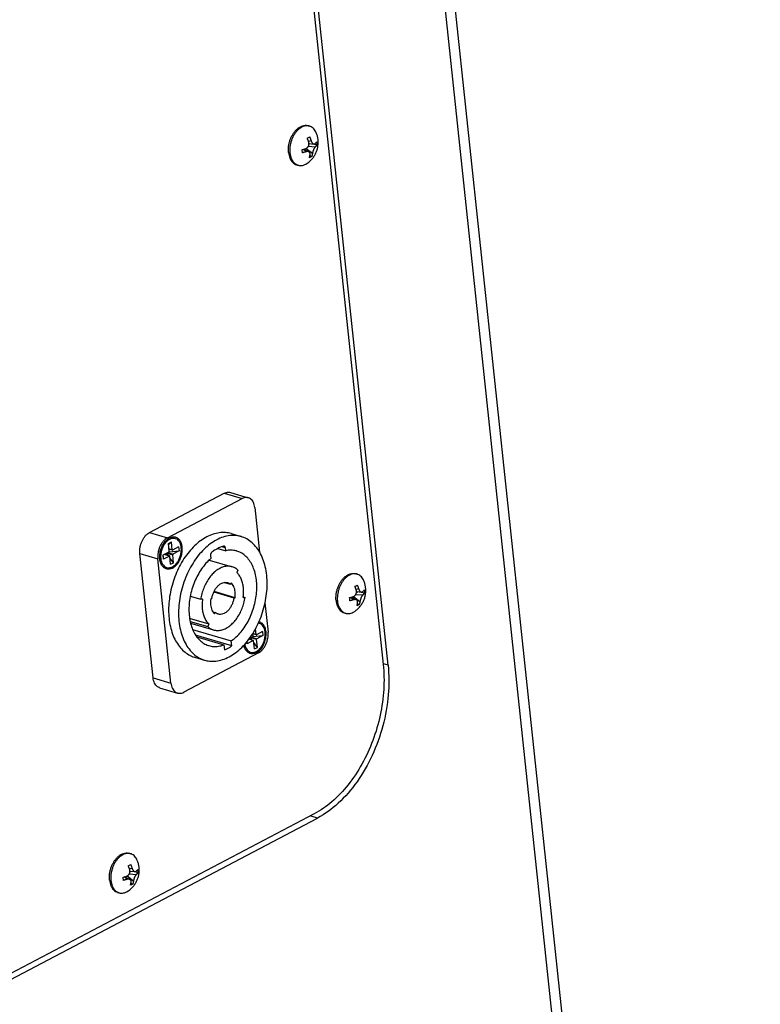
# Model space of a CAD drawing. Header units: inches. Extents: x -1 to 205, y 81 to 217.
# Tile 38 of 108: x 77.47 to 81.73, y 110.19 to 115.85. Entities that reach past the tile are written whole.
import ezdxf

# ---------------------------------------------------------------- set-up
doc = ezdxf.new("R2010")
doc.units = ezdxf.units.IN
doc.header["$LTSCALE"] = 1.1
doc.header["$MEASUREMENT"] = 0
doc.layers.get('0').update_dxf_attribs({"linetype": 'CONTINUOUS'})
doc.layers.add('02___PRT_ALL_AXES', color=7, linetype='CONTINUOUS')
doc.layers.add('7_ALL_FEATURES', color=7, linetype='CONTINUOUS')

msp = doc.modelspace()

# ---------------------------------------------------------------- linework, layer by layer
at = {"color": 7, "linetype": 'Continuous'}
for p, q in [((78.6353, 120.8728), (79.5609, 112.147)), ((78.218, 112.9052), (78.647, 113.131)), ((78.647, 113.131), (78.7499, 113.1004)), ((78.683, 113.1357), (78.7859, 113.1052)), ((78.3209, 112.8747), (78.7499, 113.1004)), ((78.8233, 113.0485), (78.8506, 112.7918)), ((78.218, 112.9052), (78.3209, 112.8747)), ((78.3266, 112.8429), (78.3437, 112.8519)), ((78.3315, 112.7966), (78.3266, 112.8429)), ((78.3275, 112.8341), (78.3437, 112.8519)), ((78.3486, 112.8056), (78.3437, 112.8519)), ((78.3853, 112.8225), (78.3506, 112.8042)), ((78.3853, 112.8225), (78.3878, 112.7996)), ((78.654, 112.8181), (78.6343, 112.824)), ((78.1628, 112.7856), (78.2657, 112.755)), ((78.2387, 112.0703), (78.1628, 112.7856)), ((78.33, 112.7934), (78.2953, 112.7751)), ((78.2953, 112.7751), (78.2977, 112.7522)), ((78.2977, 112.7522), (78.2959, 112.7754)), ((78.3324, 112.7705), (78.2977, 112.7522)), ((78.3324, 112.7705), (78.3031, 112.7792)), ((78.3334, 112.7706), (78.3036, 112.7795)), ((78.3077, 112.7783), (78.3184, 112.7839)), ((78.3167, 112.7864), (78.3184, 112.7839)), ((78.3266, 112.7726), (78.3184, 112.7839)), ((78.3193, 112.7877), (78.3516, 112.7781)), ((78.3237, 112.79), (78.353, 112.7813)), ((78.3486, 112.8056), (78.3299, 112.8112)), ((78.3496, 112.8041), (78.3301, 112.8099)), ((78.3306, 112.7938), (78.3878, 112.7996)), ((78.3393, 112.7228), (78.3344, 112.7691)), ((78.3565, 112.7318), (78.3516, 112.7781)), ((78.3878, 112.7996), (78.353, 112.7813)), ((78.5682, 112.7729), (78.5701, 112.7556)), ((78.6114, 112.814), (78.6559, 112.8008)), ((78.6559, 112.8008), (78.654, 112.8181)), ((78.3416, 112.0398), (78.2657, 112.755)), ((78.2823, 112.7592), (78.2825, 112.7563)), ((78.3565, 112.7318), (78.3353, 112.7607)), ((78.3393, 112.7228), (78.3565, 112.7318)), ((78.5618, 112.7474), (78.6934, 112.7083)), ((78.7265, 112.6894), (78.7192, 112.6758)), ((78.6479, 112.6187), (78.683, 112.6083)), ((78.6874, 112.6164), (78.683, 112.6083)), ((78.4525, 112.54), (78.5125, 112.5222)), ((78.5878, 112.5639), (78.7032, 112.5296)), ((78.7095, 112.5299), (78.5888, 112.5657)), ((78.5231, 112.5226), (78.5125, 112.5222)), ((78.576, 112.5247), (78.5697, 112.5244)), ((78.7032, 112.5296), (78.7095, 112.5299)), ((78.7562, 112.5317), (78.7566, 112.5351)), ((78.7562, 112.5317), (78.7668, 112.5321)), ((78.7565, 112.5351), (78.7668, 112.5321)), ((78.8814, 112.5007), (78.8992, 112.3332)), ((78.5819, 112.4503), (78.5962, 112.446)), ((78.5918, 112.4379), (78.5962, 112.446)), ((78.56, 112.3784), (78.4484, 112.4116)), ((78.452, 112.3948), (78.5527, 112.3649)), ((78.4541, 112.3851), (78.5858, 112.346)), ((78.5527, 112.3649), (78.56, 112.3784)), ((78.466, 112.3485), (78.6882, 112.2825)), ((78.6912, 112.2538), (78.4832, 112.3156)), ((78.8133, 112.3101), (78.8117, 112.3253)), ((78.8305, 112.3191), (78.8118, 112.3247)), ((78.8315, 112.3176), (78.8119, 112.3234)), ((78.8124, 112.3073), (78.8696, 112.3131)), ((78.8305, 112.3191), (78.8269, 112.3526)), ((78.8672, 112.336), (78.8324, 112.3178)), ((78.8696, 112.3131), (78.8349, 112.2949)), ((78.8672, 112.336), (78.8696, 112.3131)), ((78.4897, 112.3062), (78.6453, 112.26)), ((78.6453, 112.26), (78.6484, 112.2312)), ((78.6912, 112.2538), (78.6882, 112.2825)), ((78.7782, 112.2786), (78.7795, 112.2657)), ((78.7795, 112.2657), (78.7785, 112.279)), ((78.8143, 112.284), (78.7795, 112.2657)), ((78.8143, 112.284), (78.7881, 112.2918)), ((78.8152, 112.2842), (78.7884, 112.2921)), ((78.7895, 112.2918), (78.8002, 112.2974)), ((78.8119, 112.3069), (78.7911, 112.296)), ((78.7985, 112.2999), (78.8002, 112.2974)), ((78.8084, 112.2862), (78.8002, 112.2974)), ((78.8011, 112.3013), (78.8334, 112.2917)), ((78.8055, 112.3036), (78.8349, 112.2949)), ((78.8212, 112.2363), (78.8162, 112.2826)), ((78.8383, 112.2453), (78.8171, 112.2743)), ((78.8383, 112.2453), (78.8334, 112.2917)), ((78.844, 112.2136), (78.415, 111.9878)), ((78.8212, 112.2363), (78.8383, 112.2453)), ((78.2387, 112.0703), (78.3416, 112.0398)), ((78.2761, 112.0136), (78.379, 111.9831)), ((79.165, 111.2892), (74.8327, 109.0091))]:
    msp.add_line(p, q, dxfattribs=at)
for points, start_tangent, end_tangent in [([(78.647, 113.131), (78.6597, 113.1359), (78.6723, 113.1374), (78.683, 113.1357)], (0.884928, 0.465728), (0.958764, -0.284203)), ([(78.7859, 113.1052), (78.7752, 113.1069), (78.7626, 113.1054), (78.7499, 113.1004)], (-0.958764, 0.284203), (-0.884928, -0.465728)), ([(78.8233, 113.0485), (78.8203, 113.0645), (78.8149, 113.0787), (78.8075, 113.0904), (78.798, 113.0992), (78.7871, 113.1048), (78.7859, 113.1052)], (-0.10548, 0.994421), (-0.958764, 0.284203)), ([(78.1628, 112.7856), (78.1623, 112.8029), (78.1642, 112.821), (78.1686, 112.8389), (78.1752, 112.8562), (78.1839, 112.872), (78.1941, 112.8857), (78.2057, 112.897), (78.218, 112.9052)], (-0.10548, 0.994421), (0.884928, 0.465728)), ([(78.3209, 112.8747), (78.3086, 112.8665), (78.297, 112.8552), (78.2868, 112.8415), (78.2781, 112.8256), (78.2715, 112.8083), (78.2671, 112.7904), (78.2652, 112.7723), (78.2657, 112.755)], (-0.884928, -0.465728), (0.10548, -0.994421)), ([(78.3011, 112.8345), (78.2918, 112.8163), (78.2854, 112.7964), (78.2823, 112.776), (78.282, 112.7691)], (-0.52902, -0.84861), (-0.0129, -0.999917)), ([(78.3072, 112.8433), (78.3011, 112.8345)], (-0.609077, -0.793111), (-0.52902, -0.84861)), ([(78.4005, 112.8184), (78.3968, 112.8363), (78.3899, 112.8514), (78.3801, 112.8628), (78.3682, 112.8697), (78.3546, 112.8719), (78.3403, 112.8692), (78.3261, 112.8617), (78.3128, 112.8499), (78.3072, 112.8433)], (-0.10548, 0.994421), (-0.609077, -0.793111)), ([(78.6435, 112.8275), (78.6206, 112.8188), (78.6113, 112.8143)], (-0.956214, -0.292668), (-0.889721, -0.456505)), ([(78.6478, 112.8275), (78.6465, 112.8278), (78.6435, 112.8275)], (-0.95845, 0.285261), (-0.956214, -0.292668)), ([(78.654, 112.8181), (78.6532, 112.8219), (78.6516, 112.8249), (78.6493, 112.8269), (78.6478, 112.8275)], (-0.10548, 0.994421), (-0.95845, 0.285261)), ([(78.282, 112.7691), (78.2823, 112.7592)], (-0.0129, -0.999917), (0.077024, -0.997029)), ([(78.2825, 112.7563), (78.2863, 112.7384), (78.2932, 112.7233), (78.3029, 112.7119), (78.3149, 112.705), (78.3284, 112.7028), (78.3427, 112.7055), (78.3569, 112.713), (78.3702, 112.7248), (78.3819, 112.7402), (78.3912, 112.7584), (78.3976, 112.7783), (78.4008, 112.7987), (78.4005, 112.8184)], (0.10548, -0.994421), (-0.10548, 0.994421)), ([(78.33, 112.7934), (78.3305, 112.7938), (78.331, 112.7943), (78.3313, 112.795), (78.3315, 112.7958), (78.3315, 112.7966)], (0.884928, 0.465728), (-0.10548, 0.994421)), ([(78.3334, 112.7706), (78.333, 112.7707), (78.3324, 112.7705)], (-0.959399, 0.282052), (-0.884928, -0.465728)), ([(78.3344, 112.7691), (78.3342, 112.7698), (78.3339, 112.7703), (78.3335, 112.7706), (78.3334, 112.7706)], (-0.10548, 0.994421), (-0.959399, 0.282052)), ([(78.3486, 112.8056), (78.3488, 112.8049), (78.3491, 112.8044), (78.3495, 112.8041), (78.3496, 112.8041)], (0.10548, -0.994421), (0.959399, -0.282052)), ([(78.3496, 112.8041), (78.3501, 112.804), (78.3506, 112.8042)], (0.959399, -0.282052), (0.884928, 0.465728)), ([(78.353, 112.7813), (78.3525, 112.7809), (78.3521, 112.7804), (78.3517, 112.7797), (78.3516, 112.7789), (78.3516, 112.7781)], (-0.884928, -0.465728), (0.10548, -0.994421)), ([(78.5758, 112.7918), (78.573, 112.7891), (78.5707, 112.7856), (78.5691, 112.7815), (78.5682, 112.7772), (78.5682, 112.7729)], (-0.797426, -0.603416), (0.10548, -0.994421)), ([(78.6113, 112.8143), (78.598, 112.8069), (78.5758, 112.7918)], (-0.889721, -0.456505), (-0.797426, -0.603416)), ([(78.7203, 112.7989), (78.7147, 112.8004), (78.6858, 112.8039), (78.6559, 112.8008)], (-0.958538, 0.284964), (-0.977595, -0.210492)), ([(78.6882, 112.2825), (78.7169, 112.3056), (78.7438, 112.3341), (78.7681, 112.3672), (78.7893, 112.4042), (78.8069, 112.4442), (78.8204, 112.4862), (78.8295, 112.5292), (78.8341, 112.5722), (78.8339, 112.614), (78.829, 112.6538), (78.8195, 112.6905), (78.8056, 112.7232), (78.7877, 112.7512), (78.7663, 112.7737), (78.7417, 112.7902), (78.7203, 112.7989)], (0.82451, 0.565847), (-0.958538, 0.284964)), ([(78.5701, 112.7556), (78.5426, 112.7286), (78.5176, 112.6967), (78.4954, 112.6606), (78.4768, 112.6214), (78.4621, 112.5798), (78.4518, 112.537), (78.4459, 112.4939), (78.4448, 112.4516), (78.4484, 112.4112), (78.4567, 112.3736), (78.4694, 112.3397), (78.4862, 112.3103), (78.5067, 112.2862), (78.5305, 112.268), (78.5569, 112.256), (78.5589, 112.2554)], (-0.75894, -0.651161), (0.958663, -0.284544)), ([(78.6934, 112.7083), (78.6882, 112.7097), (78.6665, 112.7116), (78.644, 112.7079), (78.6214, 112.6988), (78.5993, 112.6844), (78.5785, 112.6653), (78.5595, 112.6419), (78.5429, 112.6151), (78.5293, 112.5856), (78.5191, 112.5543), (78.5125, 112.5222)], (-0.958532, 0.284986), (-0.144315, -0.989532)), ([(78.7265, 112.6894), (78.7084, 112.7022), (78.6934, 112.7083)], (-0.739615, 0.673031), (-0.958532, 0.284986)), ([(78.7566, 112.5351), (78.7587, 112.561), (78.7576, 112.5892), (78.7529, 112.6156), (78.7447, 112.6393), (78.7334, 112.6596), (78.7192, 112.6758)], (0.130754, 0.991415), (-0.739615, 0.673031)), ([(78.576, 112.5247), (78.5802, 112.5439), (78.587, 112.5624), (78.5961, 112.5794), (78.6071, 112.594), (78.6195, 112.6058), (78.6328, 112.6141), (78.6463, 112.6186), (78.6479, 112.6189)], (0.144315, 0.989532), (0.988595, 0.150598)), ([(78.6479, 112.6189), (78.6596, 112.6191), (78.6665, 112.6177)], (0.988595, 0.150598), (0.958658, -0.284562)), ([(78.6665, 112.6177), (78.6721, 112.6156), (78.683, 112.6083)], (0.958658, -0.284562), (0.739615, -0.673031)), ([(78.7095, 112.5299), (78.711, 112.5474), (78.7104, 112.5644), (78.7076, 112.5802), (78.7027, 112.5944), (78.6959, 112.6066), (78.6874, 112.6164)], (0.144315, 0.989532), (-0.739615, 0.673031)), ([(78.5231, 112.5226), (78.5205, 112.4933), (78.5216, 112.4651), (78.5263, 112.4387), (78.5345, 112.415), (78.5458, 112.3947), (78.56, 112.3784)], (-0.144315, -0.989532), (0.739615, -0.673031)), ([(78.5697, 112.5244), (78.5682, 112.5069), (78.5688, 112.4899), (78.5716, 112.4741), (78.5765, 112.4598), (78.5817, 112.4502)], (-0.144315, -0.989532), (0.535051, -0.84482)), ([(78.5858, 112.346), (78.591, 112.3446), (78.6127, 112.3427), (78.6352, 112.3463), (78.6578, 112.3555), (78.6799, 112.3699), (78.7007, 112.389), (78.7197, 112.4123), (78.7363, 112.4392), (78.7499, 112.4687), (78.7602, 112.5), (78.7668, 112.5321)], (0.958532, -0.284986), (0.144315, 0.989532)), ([(78.7032, 112.5296), (78.699, 112.5104), (78.6922, 112.4919), (78.6831, 112.4749), (78.6721, 112.4602), (78.6597, 112.4485), (78.6464, 112.4402), (78.6329, 112.4357), (78.6196, 112.4352), (78.6127, 112.4366)], (-0.144315, -0.989532), (-0.958658, 0.284562)), ([(78.5817, 112.4502), (78.5833, 112.4477), (78.5918, 112.4379)], (0.535051, -0.84482), (0.739615, -0.673031)), ([(78.6127, 112.4366), (78.6072, 112.4387), (78.5962, 112.446)], (-0.958658, 0.284562), (-0.739615, 0.673031)), ([(78.8823, 112.3319), (78.8786, 112.3499), (78.8717, 112.3649), (78.862, 112.3763), (78.85, 112.3833), (78.8431, 112.385)], (-0.10548, 0.994421), (-0.988531, 0.15102)), ([(78.5527, 112.3649), (78.5708, 112.3521), (78.5858, 112.346)], (0.739615, -0.673031), (0.958532, -0.284986)), ([(78.7651, 112.2644), (78.7681, 112.2519), (78.775, 112.2368), (78.7848, 112.2255), (78.7967, 112.2185), (78.8103, 112.2163), (78.8245, 112.219), (78.8388, 112.2265), (78.8521, 112.2383), (78.8637, 112.2538), (78.8731, 112.272), (78.8795, 112.2918), (78.8826, 112.3122), (78.8823, 112.3319)], (0.160678, -0.987007), (-0.10548, 0.994421)), ([(78.8119, 112.3069), (78.8124, 112.3073), (78.8128, 112.3079), (78.8131, 112.3086), (78.8133, 112.3094), (78.8133, 112.3101)], (0.884928, 0.465728), (-0.10548, 0.994421)), ([(78.8305, 112.3191), (78.8306, 112.3185), (78.831, 112.318), (78.8314, 112.3177), (78.8315, 112.3176)], (0.10548, -0.994421), (0.959399, -0.282052)), ([(78.8315, 112.3176), (78.8319, 112.3176), (78.8324, 112.3178)], (0.959399, -0.282052), (0.884928, 0.465728)), ([(78.844, 112.2136), (78.8563, 112.2218), (78.8679, 112.233), (78.8781, 112.2468), (78.8868, 112.2626), (78.8934, 112.2799), (78.8978, 112.2978), (78.8997, 112.3159), (78.8992, 112.3332)], (0.884928, 0.465728), (-0.10548, 0.994421)), ([(78.5589, 112.2554), (78.5853, 112.2507), (78.615, 112.252), (78.6453, 112.26)], (0.958663, -0.284544), (0.937471, 0.348063)), ([(78.6484, 112.2312), (78.6628, 112.2374), (78.6771, 112.245), (78.6912, 112.2538)], (0.932685, 0.360693), (0.830816, 0.556547)), ([(78.8152, 112.2842), (78.8148, 112.2842), (78.8143, 112.284)], (-0.959399, 0.282052), (-0.884928, -0.465728)), ([(78.8162, 112.2826), (78.8161, 112.2833), (78.8158, 112.2838), (78.8153, 112.2841), (78.8152, 112.2842)], (-0.10548, 0.994421), (-0.959399, 0.282052)), ([(78.8349, 112.2949), (78.8344, 112.2945), (78.8339, 112.2939), (78.8336, 112.2932), (78.8334, 112.2924), (78.8334, 112.2917)], (-0.884928, -0.465728), (0.10548, -0.994421)), ([(79.5609, 112.147), (79.5639, 112.004), (79.5436, 111.8561), (79.501, 111.7105), (79.4383, 111.5747), (79.3586, 111.4554), (79.266, 111.3586), (79.165, 111.2892)], (0.10548, -0.994421), (-0.884928, -0.465728)), ([(78.2761, 112.0136), (78.2749, 112.014), (78.264, 112.0196), (78.2545, 112.0284), (78.2471, 112.0401), (78.2417, 112.0543), (78.2387, 112.0703)], (-0.958764, 0.284203), (-0.10548, 0.994421)), ([(78.3416, 112.0398), (78.3446, 112.0237), (78.3499, 112.0095), (78.3574, 111.9978), (78.3668, 111.989), (78.3778, 111.9834), (78.379, 111.9831)], (0.10548, -0.994421), (0.958764, -0.284203)), ([(78.379, 111.9831), (78.3897, 111.9814), (78.4023, 111.9829), (78.415, 111.9878)], (0.958764, -0.284203), (0.884928, 0.465728))]:
    msp.add_spline(points, degree=3, dxfattribs=dict(at, start_tangent=start_tangent, end_tangent=end_tangent))
at = {"layer": '02___PRT_ALL_AXES', "color": 7, "linetype": 'Continuous'}
for p, q in [((79.1301, 115.2433), (79.1378, 115.241)), ((79.0633, 115.0187), (79.0711, 115.0164)), ((78.6878, 112.8989), (78.745, 112.8819)), ((79.4032, 112.6685), (79.411, 112.6662)), ((79.3365, 112.4439), (79.3442, 112.4416)), ((78.8503, 112.3915), (78.8464, 112.3924)), ((78.4771, 112.1894), (78.5342, 112.1724)), ((78.1017, 111.0622), (78.1094, 111.0599)), ((78.0349, 110.8376), (78.0427, 110.8353))]:
    msp.add_line(p, q, dxfattribs=at)
for points, start_tangent, end_tangent in [([(79.0176, 115.1259), (79.0212, 115.1447), (79.0268, 115.1632), (79.0344, 115.1809), (79.0436, 115.1971), (79.0543, 115.2116), (79.0662, 115.2239), (79.0697, 115.2269)], (0.132091, 0.991238), (0.772431, 0.635098)), ([(79.0697, 115.2269), (79.0789, 115.2336), (79.092, 115.2405), (79.1053, 115.2445), (79.1184, 115.2453), (79.1301, 115.2433)], (0.772431, 0.635098), (0.958664, -0.284541)), ([(79.0169, 115.089), (79.0161, 115.1071)], (-0.10548, 0.994421), (0.01783, 0.999841)), ([(79.0161, 115.1071), (79.0176, 115.1259)], (0.01783, 0.999841), (0.132091, 0.991238)), ([(79.0169, 115.089), (79.0199, 115.0721), (79.0249, 115.0567), (79.0319, 115.0434), (79.0407, 115.0325), (79.051, 115.0243), (79.0625, 115.0189), (79.0633, 115.0187)], (0.10548, -0.994421), (0.958664, -0.284541)), ([(78.5468, 112.8803), (78.5113, 112.858), (78.4772, 112.8293), (78.4453, 112.7948), (78.4162, 112.7552), (78.3905, 112.7113), (78.3686, 112.664), (78.3512, 112.6143), (78.3384, 112.5631), (78.3306, 112.5116), (78.3279, 112.4607), (78.3304, 112.4115), (78.3381, 112.365), (78.3507, 112.3222), (78.368, 112.2838), (78.3897, 112.2508), (78.4153, 112.2237), (78.4444, 112.2032), (78.4762, 112.1896), (78.4771, 112.1894)], (-0.884928, -0.465728), (0.958628, -0.284662)), ([(78.3684, 112.8779), (78.3626, 112.8792), (78.3527, 112.8794), (78.3426, 112.8774), (78.3324, 112.8732)], (-0.958657, 0.284566), (-0.884928, -0.465728)), ([(78.3506, 112.7015), (78.3606, 112.7079), (78.3701, 112.7162), (78.3788, 112.7262), (78.3867, 112.7378), (78.3935, 112.7506), (78.3989, 112.7643), (78.403, 112.7786), (78.4055, 112.793), (78.4065, 112.8074), (78.4059, 112.8212), (78.4036, 112.8342), (78.3999, 112.8461), (78.3947, 112.8565), (78.3882, 112.8652), (78.3806, 112.872), (78.372, 112.8767), (78.3684, 112.8779)], (0.884928, 0.465728), (-0.958657, 0.284566)), ([(78.6878, 112.8989), (78.6547, 112.905), (78.6192, 112.904), (78.583, 112.8957), (78.5468, 112.8803)], (-0.958628, 0.284662), (-0.884928, -0.465728)), ([(78.745, 112.8819), (78.7168, 112.8876), (78.6798, 112.8875), (78.6419, 112.8793), (78.604, 112.8633)], (-0.958677, 0.284498), (-0.884928, -0.465728)), ([(78.6753, 112.191), (78.7124, 112.2145), (78.748, 112.245), (78.7811, 112.2818), (78.811, 112.3241), (78.8372, 112.3709), (78.8589, 112.4212), (78.8757, 112.4739), (78.8872, 112.5278), (78.8932, 112.5816), (78.8936, 112.6343), (78.8882, 112.6845), (78.8774, 112.7312), (78.8612, 112.7734), (78.84, 112.8101), (78.8144, 112.8404), (78.7849, 112.8638), (78.7521, 112.8796), (78.745, 112.8819)], (0.884928, 0.465728), (-0.958677, 0.284498)), ([(78.3146, 112.6968), (78.3111, 112.698), (78.3025, 112.7027), (78.2948, 112.7095), (78.2883, 112.7182), (78.2831, 112.7286), (78.2794, 112.7405), (78.2772, 112.7535), (78.2765, 112.7673), (78.2775, 112.7817), (78.2801, 112.7961), (78.2841, 112.8104), (78.2896, 112.8241), (78.2963, 112.8369), (78.3042, 112.8484), (78.313, 112.8585), (78.3225, 112.8668), (78.3324, 112.8732)], (-0.958657, 0.284566), (0.884928, 0.465728)), ([(78.604, 112.8633), (78.5668, 112.8398), (78.5313, 112.8093), (78.4981, 112.7725), (78.4682, 112.7302), (78.4421, 112.6834), (78.4203, 112.633), (78.4035, 112.5804), (78.392, 112.5265), (78.386, 112.4726), (78.3856, 112.42), (78.391, 112.3698), (78.4019, 112.323), (78.418, 112.2809), (78.4392, 112.2442), (78.4648, 112.2139), (78.4943, 112.1905), (78.5271, 112.1747), (78.5342, 112.1724)], (-0.884928, -0.465728), (0.958677, -0.284498)), ([(78.3506, 112.7015), (78.3404, 112.6973), (78.3303, 112.6953), (78.3204, 112.6955), (78.3146, 112.6968)], (-0.884928, -0.465728), (-0.958657, 0.284566)), ([(79.2907, 112.551), (79.2943, 112.5699), (79.2999, 112.5884), (79.3075, 112.6061), (79.3167, 112.6223), (79.3274, 112.6368), (79.3393, 112.6491), (79.3428, 112.6521)], (0.132091, 0.991238), (0.772431, 0.635098)), ([(79.3428, 112.6521), (79.352, 112.6588), (79.3652, 112.6657), (79.3785, 112.6697), (79.3915, 112.6705), (79.4032, 112.6685)], (0.772431, 0.635098), (0.958664, -0.284541)), ([(79.2893, 112.5323), (79.2907, 112.551)], (0.01783, 0.999841), (0.132091, 0.991238)), ([(79.29, 112.5142), (79.2893, 112.5323)], (-0.10548, 0.994421), (0.01783, 0.999841)), ([(79.29, 112.5142), (79.293, 112.4973), (79.298, 112.4819), (79.305, 112.4686), (79.3138, 112.4577), (79.3241, 112.4495), (79.3356, 112.4441), (79.3365, 112.4439)], (0.10548, -0.994421), (0.958664, -0.284541)), ([(78.8325, 112.2151), (78.8424, 112.2214), (78.8519, 112.2297), (78.8607, 112.2398), (78.8686, 112.2514), (78.8753, 112.2641), (78.8808, 112.2778), (78.8848, 112.2921), (78.8874, 112.3066), (78.8883, 112.3209), (78.8877, 112.3348), (78.8855, 112.3478), (78.8817, 112.3596), (78.8766, 112.37), (78.8701, 112.3787), (78.8624, 112.3855), (78.8538, 112.3902), (78.8503, 112.3915)], (0.884928, 0.465728), (-0.958657, 0.284566)), ([(78.7965, 112.2103), (78.7929, 112.2115), (78.7843, 112.2163), (78.7767, 112.223), (78.7702, 112.2318), (78.765, 112.2422), (78.7612, 112.254), (78.7602, 112.2588)], (-0.958657, 0.284566), (-0.183555, 0.983009)), ([(78.8325, 112.2151), (78.8223, 112.2108), (78.8121, 112.2088), (78.8023, 112.209), (78.7965, 112.2103)], (-0.884928, -0.465728), (-0.958657, 0.284566)), ([(78.5342, 112.1724), (78.5624, 112.1667), (78.5994, 112.1668), (78.6373, 112.175), (78.6753, 112.191)], (0.958677, -0.284498), (0.884928, 0.465728)), ([(77.9892, 110.9448), (77.9928, 110.9637), (77.9984, 110.9822), (78.006, 110.9998), (78.0152, 111.0161), (78.0259, 111.0305), (78.0378, 111.0428), (78.0505, 111.0525), (78.0636, 111.0595), (78.0769, 111.0634), (78.09, 111.0643), (78.1017, 111.0622)], (0.132091, 0.991238), (0.958664, -0.284541)), ([(77.9885, 110.9079), (77.9877, 110.926)], (-0.10548, 0.994421), (0.01783, 0.999841)), ([(77.9877, 110.926), (77.9892, 110.9448)], (0.01783, 0.999841), (0.132091, 0.991238)), ([(77.9885, 110.9079), (77.9915, 110.891), (77.9965, 110.8757), (78.0035, 110.8623), (78.0123, 110.8514), (78.0226, 110.8432), (78.0341, 110.8379), (78.0349, 110.8376)], (0.10548, -0.994421), (0.958664, -0.284541))]:
    msp.add_spline(points, degree=3, dxfattribs=dict(at, start_tangent=start_tangent, end_tangent=end_tangent))
at = {"layer": '7_ALL_FEATURES', "color": 7, "linetype": 'Continuous'}
for p, q in [((81.7275, 99.3983), (79.1432, 123.7619)), ((80.532, 110.1295), (79.0924, 123.7012)), ((79.5884, 112.1426), (78.6599, 120.897)), ((79.1307, 115.2426), (79.13, 115.2427)), ((79.1248, 115.1713), (79.1319, 115.1749)), ((79.1467, 115.1565), (79.1317, 115.1532)), ((79.1319, 115.1749), (79.1385, 115.1786)), ((79.1342, 115.1366), (79.1415, 115.1404)), ((79.1344, 115.1412), (79.1625, 115.138)), ((79.0946, 115.1059), (79.1054, 115.1088)), ((79.1177, 115.0938), (79.1006, 115.1075)), ((79.1054, 115.1088), (79.1158, 115.1121)), ((79.1054, 115.1088), (79.1338, 115.0933)), ((79.112, 115.1052), (79.1114, 115.1106)), ((79.1175, 115.1128), (79.1543, 115.0848)), ((79.1306, 115.1249), (79.1715, 115.1221)), ((79.1806, 115.1318), (79.1583, 115.1384)), ((79.1158, 115.0223), (79.1242, 115.0274)), ((79.1438, 115.0627), (79.1367, 115.0592)), ((79.1504, 115.0664), (79.1393, 115.0697)), ((79.1504, 115.0664), (79.1438, 115.0627)), ((79.4038, 112.6678), (79.4032, 112.6678)), ((79.3979, 112.5965), (79.405, 112.6)), ((79.405, 112.6), (79.4116, 112.6037)), ((79.3785, 112.534), (79.3889, 112.5372)), ((79.3907, 112.538), (79.4274, 112.51)), ((79.4037, 112.5501), (79.4446, 112.5472)), ((79.4198, 112.5817), (79.4048, 112.5784)), ((79.4073, 112.5617), (79.4146, 112.5656)), ((79.4075, 112.5664), (79.4356, 112.5632)), ((79.4537, 112.557), (79.4315, 112.5636)), ((79.3677, 112.5311), (79.3785, 112.534)), ((79.3909, 112.5189), (79.3737, 112.5327)), ((79.3785, 112.534), (79.4069, 112.5185)), ((79.3851, 112.5304), (79.3845, 112.5358)), ((79.4169, 112.4879), (79.4098, 112.4844)), ((79.4235, 112.4916), (79.4124, 112.4949)), ((79.4235, 112.4916), (79.4169, 112.4879)), ((79.3889, 112.4475), (79.3974, 112.4525)), ((79.5884, 112.1426), (79.5619, 112.1505)), ((74.8296, 108.9735), (79.1834, 111.2649)), ((79.1834, 111.2649), (79.1421, 111.2771)), ((78.1022, 111.0615), (78.1016, 111.0616)), ((78.0964, 110.9902), (78.1035, 110.9938)), ((78.1183, 110.9755), (78.1033, 110.9721)), ((78.1035, 110.9938), (78.1101, 110.9975)), ((78.1058, 110.9555), (78.1131, 110.9593)), ((78.1059, 110.9601), (78.1341, 110.9569)), ((78.1522, 110.9508), (78.1299, 110.9574)), ((78.0662, 110.9248), (78.077, 110.9277)), ((78.0893, 110.9127), (78.0722, 110.9264)), ((78.077, 110.9277), (78.0874, 110.931)), ((78.077, 110.9277), (78.1054, 110.9122)), ((78.0836, 110.9241), (78.083, 110.9296)), ((78.0891, 110.9318), (78.1259, 110.9037)), ((78.1022, 110.9439), (78.1431, 110.941)), ((78.0874, 110.8412), (78.0958, 110.8463)), ((78.1154, 110.8816), (78.1083, 110.8781)), ((78.122, 110.8853), (78.1109, 110.8886)), ((78.122, 110.8853), (78.1154, 110.8816))]:
    msp.add_line(p, q, dxfattribs=at)
for points, start_tangent, end_tangent in [([(79.0932, 115.2351), (79.0809, 115.2272), (79.0691, 115.2169), (79.0582, 115.2045), (79.0485, 115.1901), (79.0401, 115.1743), (79.0333, 115.1573), (79.0283, 115.1396), (79.0251, 115.1216), (79.0239, 115.1039), (79.0247, 115.0867)], (-0.884928, -0.465728), (0.10548, -0.994421)), ([(79.13, 115.2427), (79.1184, 115.2429), (79.1058, 115.2404), (79.0932, 115.2351)], (-0.99155, 0.129728), (-0.884928, -0.465728)), ([(79.1242, 115.0274), (79.1407, 115.0404), (79.1557, 115.0564), (79.1676, 115.0736), (79.1764, 115.0913), (79.1825, 115.1093), (79.1862, 115.1275), (79.1876, 115.146), (79.1864, 115.1649), (79.1827, 115.184), (79.1763, 115.2028)], (0.826963, 0.562256), (-0.386003, 0.922497)), ([(79.1378, 115.241), (79.1307, 115.2426)], (-0.958671, 0.284516), (-0.98991, 0.141698)), ([(79.1763, 115.2028), (79.1705, 115.2144), (79.1624, 115.2252), (79.1529, 115.2336), (79.1423, 115.2395), (79.1378, 115.241)], (-0.385984, 0.922505), (-0.958671, 0.284516)), ([(79.1158, 115.1121), (79.12, 115.1139), (79.1234, 115.1162), (79.1261, 115.1187), (79.1284, 115.1215), (79.1304, 115.1245), (79.132, 115.1277), (79.1332, 115.1311), (79.1339, 115.1344), (79.1343, 115.1374), (79.1344, 115.1404), (79.1344, 115.1412)], (0.948297, 0.317384), (-0.038014, 0.999277)), ([(79.133, 115.1493), (79.1318, 115.1531), (79.1303, 115.1574), (79.1286, 115.162), (79.1267, 115.1667), (79.1248, 115.1713)], (-0.298159, 0.954516), (-0.399218, 0.916856)), ([(79.1344, 115.1412), (79.1342, 115.1434), (79.1337, 115.1465), (79.133, 115.1493)], (-0.038014, 0.999277), (-0.298159, 0.954516)), ([(79.1385, 115.1786), (79.1404, 115.174), (79.1423, 115.1693), (79.144, 115.1647), (79.1455, 115.1604), (79.1467, 115.1565)], (0.399218, -0.916856), (0.298159, -0.954516)), ([(79.1467, 115.1565), (79.1484, 115.152), (79.1502, 115.1483), (79.1521, 115.1453), (79.154, 115.143), (79.156, 115.141), (79.1581, 115.1395), (79.1602, 115.1385), (79.1624, 115.138), (79.1625, 115.138)], (0.298159, -0.954516), (0.993513, -0.113721)), ([(79.1625, 115.138), (79.1647, 115.138), (79.1671, 115.1387), (79.1696, 115.1404)], (0.993513, -0.113721), (0.748954, 0.662622)), ([(79.1696, 115.1404), (79.1714, 115.1421), (79.1733, 115.1439), (79.1753, 115.146), (79.177, 115.1481), (79.1787, 115.1501)], (0.748954, 0.662622), (0.591042, 0.806641)), ([(79.1787, 115.1501), (79.1799, 115.1409), (79.1806, 115.1318)], (0.162613, -0.98669), (0.045097, -0.998983)), ([(79.0247, 115.0867), (79.0275, 115.0706), (79.0321, 115.0559), (79.0332, 115.0533)], (0.10548, -0.994421), (0.399899, -0.916559)), ([(79.0965, 115.0876), (79.0958, 115.0967), (79.0946, 115.1059)], (-0.045097, 0.998983), (-0.162613, 0.98669)), ([(79.1177, 115.0938), (79.1142, 115.0926), (79.1101, 115.0913), (79.1057, 115.09), (79.1011, 115.0888), (79.0965, 115.0876)], (-0.948297, -0.317384), (-0.970098, -0.242712)), ([(79.1338, 115.0933), (79.1317, 115.0942), (79.129, 115.0949), (79.1259, 115.0952), (79.1222, 115.0949), (79.1177, 115.0938)], (-0.877805, 0.479018), (-0.948297, -0.317384)), ([(79.1406, 115.0776), (79.1408, 115.0816), (79.1402, 115.0849), (79.1393, 115.0876), (79.1379, 115.0898), (79.1362, 115.0916), (79.1341, 115.0932), (79.1338, 115.0933)], (0.129017, 0.991642), (-0.877805, 0.479018)), ([(79.1543, 115.0848), (79.1539, 115.0815), (79.1532, 115.0779), (79.1524, 115.074), (79.1515, 115.0702), (79.1504, 115.0664)], (-0.129017, -0.991642), (-0.293167, -0.956061)), ([(79.1715, 115.1221), (79.1692, 115.1197), (79.1671, 115.117), (79.1652, 115.1142), (79.1634, 115.1113), (79.1618, 115.1082), (79.1603, 115.1049), (79.1589, 115.1016), (79.1577, 115.0984), (79.1568, 115.0956), (79.156, 115.0929), (79.1553, 115.0901), (79.1547, 115.0873), (79.1543, 115.0848)], (-0.748954, -0.662622), (-0.129017, -0.991642)), ([(79.1806, 115.1318), (79.179, 115.1298), (79.1772, 115.1277), (79.1753, 115.1256), (79.1734, 115.1237), (79.1715, 115.1221)], (-0.591042, -0.806641), (-0.748954, -0.662622)), ([(79.0332, 115.0533), (79.0385, 115.043), (79.0466, 115.0322), (79.0561, 115.0238), (79.0637, 115.0193)], (0.399899, -0.916559), (0.901245, -0.43331)), ([(79.1367, 115.0592), (79.1377, 115.0628), (79.1387, 115.0667), (79.1395, 115.0705), (79.1401, 115.0742), (79.1406, 115.0776)], (0.293167, 0.956061), (0.129017, 0.991642)), ([(79.0637, 115.0193), (79.0667, 115.0179), (79.0711, 115.0164)], (0.901245, -0.43331), (0.958671, -0.284516)), ([(79.0711, 115.0164), (79.0783, 115.0148), (79.0906, 115.0145), (79.1032, 115.017), (79.1158, 115.0223)], (0.958671, -0.284516), (0.884928, 0.465728)), ([(79.3663, 112.6603), (79.354, 112.6524), (79.3422, 112.6421), (79.3313, 112.6296), (79.3216, 112.6153), (79.3132, 112.5994), (79.3064, 112.5825), (79.3014, 112.5648), (79.2982, 112.5468), (79.297, 112.5291), (79.2978, 112.5119)], (-0.884928, -0.465728), (0.10548, -0.994421)), ([(79.4032, 112.6678), (79.3915, 112.6681), (79.3789, 112.6656), (79.3663, 112.6603)], (-0.99155, 0.129728), (-0.884928, -0.465728)), ([(79.411, 112.6662), (79.4038, 112.6678)], (-0.958671, 0.284516), (-0.98991, 0.141698)), ([(79.4495, 112.628), (79.4436, 112.6396), (79.4355, 112.6504), (79.426, 112.6588), (79.4154, 112.6647), (79.411, 112.6662)], (-0.385984, 0.922505), (-0.958671, 0.284516)), ([(79.3974, 112.4525), (79.4138, 112.4656), (79.4288, 112.4816), (79.4407, 112.4988), (79.4495, 112.5164), (79.4557, 112.5344), (79.4594, 112.5527), (79.4607, 112.5712), (79.4596, 112.5901), (79.4559, 112.6092), (79.4495, 112.628)], (0.826963, 0.562256), (-0.386003, 0.922497)), ([(79.4061, 112.5745), (79.4049, 112.5783), (79.4034, 112.5826), (79.4017, 112.5872), (79.3999, 112.5919), (79.3979, 112.5965)], (-0.298159, 0.954516), (-0.399218, 0.916856)), ([(79.4116, 112.6037), (79.4135, 112.5992), (79.4154, 112.5945), (79.4171, 112.5899), (79.4186, 112.5856), (79.4198, 112.5817)], (0.399218, -0.916856), (0.298159, -0.954516)), ([(79.3889, 112.5372), (79.3931, 112.5391), (79.3965, 112.5414), (79.3993, 112.5439), (79.4016, 112.5467), (79.4035, 112.5496), (79.4051, 112.5529), (79.4063, 112.5563), (79.407, 112.5596), (79.4074, 112.5626), (79.4075, 112.5655), (79.4075, 112.5664)], (0.948297, 0.317384), (-0.038014, 0.999277)), ([(79.4075, 112.5664), (79.4073, 112.5686), (79.4069, 112.5716), (79.4061, 112.5745)], (-0.038014, 0.999277), (-0.298159, 0.954516)), ([(79.4198, 112.5817), (79.4215, 112.5771), (79.4234, 112.5735), (79.4252, 112.5705), (79.4271, 112.5682), (79.4291, 112.5662), (79.4312, 112.5647), (79.4334, 112.5637), (79.4355, 112.5632), (79.4356, 112.5632)], (0.298159, -0.954516), (0.993513, -0.113721)), ([(79.4446, 112.5472), (79.4423, 112.5449), (79.4402, 112.5422), (79.4383, 112.5394), (79.4366, 112.5365), (79.4349, 112.5334), (79.4334, 112.5301), (79.432, 112.5268), (79.4308, 112.5236), (79.4299, 112.5208), (79.4291, 112.518), (79.4284, 112.5152), (79.4278, 112.5125), (79.4274, 112.51)], (-0.748954, -0.662622), (-0.129017, -0.991642)), ([(79.4356, 112.5632), (79.4378, 112.5632), (79.4402, 112.5639), (79.4427, 112.5656)], (0.993513, -0.113721), (0.748954, 0.662622)), ([(79.4427, 112.5656), (79.4445, 112.5672), (79.4465, 112.5691), (79.4484, 112.5712), (79.4502, 112.5732), (79.4518, 112.5753)], (0.748954, 0.662622), (0.591042, 0.806641)), ([(79.4537, 112.557), (79.4521, 112.5549), (79.4503, 112.5529), (79.4484, 112.5508), (79.4465, 112.5489), (79.4446, 112.5472)], (-0.591042, -0.806641), (-0.748954, -0.662622)), ([(79.4518, 112.5753), (79.453, 112.5661), (79.4537, 112.557)], (0.162613, -0.98669), (0.045097, -0.998983)), ([(79.2978, 112.5119), (79.3006, 112.4958), (79.3052, 112.4811), (79.3063, 112.4785)], (0.10548, -0.994421), (0.399899, -0.916559)), ([(79.3696, 112.5128), (79.369, 112.5218), (79.3677, 112.5311)], (-0.045097, 0.998983), (-0.162613, 0.98669)), ([(79.3909, 112.5189), (79.3873, 112.5178), (79.3832, 112.5165), (79.3788, 112.5152), (79.3742, 112.514), (79.3696, 112.5128)], (-0.948297, -0.317384), (-0.970098, -0.242712)), ([(79.4069, 112.5185), (79.4048, 112.5194), (79.4021, 112.5201), (79.399, 112.5204), (79.3953, 112.52), (79.3909, 112.5189)], (-0.877805, 0.479018), (-0.948297, -0.317384)), ([(79.4137, 112.5028), (79.4139, 112.5068), (79.4134, 112.5101), (79.4124, 112.5128), (79.411, 112.515), (79.4093, 112.5168), (79.4072, 112.5183), (79.4069, 112.5185)], (0.129017, 0.991642), (-0.877805, 0.479018)), ([(79.4098, 112.4844), (79.4108, 112.488), (79.4118, 112.4919), (79.4126, 112.4957), (79.4132, 112.4994), (79.4137, 112.5028)], (0.293167, 0.956061), (0.129017, 0.991642)), ([(79.4274, 112.51), (79.427, 112.5067), (79.4263, 112.503), (79.4255, 112.4992), (79.4246, 112.4953), (79.4235, 112.4916)], (-0.129017, -0.991642), (-0.293167, -0.956061)), ([(79.3063, 112.4785), (79.3116, 112.4681), (79.3197, 112.4574), (79.3292, 112.4489), (79.3368, 112.4444)], (0.399899, -0.916559), (0.901245, -0.43331)), ([(79.3368, 112.4444), (79.3398, 112.4431), (79.3442, 112.4416)], (0.901245, -0.43331), (0.958671, -0.284516)), ([(79.3442, 112.4416), (79.3514, 112.44), (79.3637, 112.4397), (79.3763, 112.4422), (79.3889, 112.4475)], (0.958671, -0.284516), (0.884928, 0.465728)), ([(79.5884, 112.1426), (79.5898, 111.9734), (79.5586, 111.7944), (79.4975, 111.625), (79.4106, 111.4737), (79.3018, 111.3493), (79.1834, 111.2649)], (0.10548, -0.994421), (-0.884928, -0.465728)), ([(78.0648, 111.054), (78.0525, 111.0462), (78.0407, 111.0359), (78.0298, 111.0234), (78.0201, 111.009), (78.0117, 110.9932), (78.0049, 110.9762), (77.9999, 110.9585), (77.9967, 110.9406), (77.9955, 110.9228), (77.9963, 110.9056)], (-0.884928, -0.465728), (0.10548, -0.994421)), ([(78.1016, 111.0616), (78.09, 111.0618), (78.0774, 111.0593), (78.0648, 111.054)], (-0.99155, 0.129728), (-0.884928, -0.465728)), ([(78.0958, 110.8463), (78.1123, 110.8593), (78.1273, 110.8753), (78.1392, 110.8926), (78.148, 110.9102), (78.1541, 110.9282), (78.1578, 110.9464), (78.1591, 110.965), (78.158, 110.9838), (78.1543, 111.0029), (78.1479, 111.0217)], (0.826963, 0.562256), (-0.386003, 0.922497)), ([(78.1094, 111.0599), (78.1022, 111.0615)], (-0.958671, 0.284516), (-0.98991, 0.141698)), ([(78.1479, 111.0217), (78.142, 111.0333), (78.134, 111.0441), (78.1245, 111.0526), (78.1138, 111.0584), (78.1094, 111.0599)], (-0.385984, 0.922505), (-0.958671, 0.284516)), ([(78.0874, 110.931), (78.0916, 110.9328), (78.095, 110.9351), (78.0977, 110.9376), (78.1, 110.9404), (78.102, 110.9434), (78.1036, 110.9466), (78.1048, 110.9501), (78.1055, 110.9534), (78.1059, 110.9563), (78.106, 110.9593), (78.106, 110.9601)], (0.948297, 0.317384), (-0.038014, 0.999277)), ([(78.1046, 110.9682), (78.1034, 110.9721), (78.1019, 110.9763), (78.1002, 110.9809), (78.0983, 110.9856), (78.0964, 110.9902)], (-0.298159, 0.954516), (-0.399218, 0.916856)), ([(78.106, 110.9601), (78.1058, 110.9623), (78.1053, 110.9654), (78.1046, 110.9682)], (-0.038014, 0.999277), (-0.298159, 0.954516)), ([(78.1101, 110.9975), (78.112, 110.9929), (78.1139, 110.9882), (78.1156, 110.9836), (78.1171, 110.9793), (78.1183, 110.9755)], (0.399218, -0.916856), (0.298159, -0.954516)), ([(78.1183, 110.9755), (78.12, 110.9709), (78.1218, 110.9672), (78.1237, 110.9643), (78.1256, 110.9619), (78.1276, 110.9599), (78.1297, 110.9584), (78.1318, 110.9574), (78.134, 110.9569), (78.1341, 110.9569)], (0.298159, -0.954516), (0.993513, -0.113721)), ([(78.1341, 110.9569), (78.1363, 110.9569), (78.1387, 110.9576), (78.1412, 110.9593)], (0.993513, -0.113721), (0.748954, 0.662622)), ([(78.1412, 110.9593), (78.143, 110.961), (78.1449, 110.9629), (78.1469, 110.9649), (78.1486, 110.967), (78.1503, 110.9691)], (0.748954, 0.662622), (0.591042, 0.806641)), ([(78.1503, 110.9691), (78.1515, 110.9598), (78.1522, 110.9508)], (0.162613, -0.98669), (0.045097, -0.998983)), ([(77.9963, 110.9056), (77.9991, 110.8895), (78.0037, 110.8748), (78.0048, 110.8722)], (0.10548, -0.994421), (0.399837, -0.916586)), ([(78.0681, 110.9065), (78.0674, 110.9156), (78.0662, 110.9248)], (-0.045097, 0.998983), (-0.162613, 0.98669)), ([(78.0893, 110.9127), (78.0858, 110.9115), (78.0817, 110.9102), (78.0773, 110.909), (78.0727, 110.9077), (78.0681, 110.9065)], (-0.948297, -0.317384), (-0.970098, -0.242712)), ([(78.1054, 110.9122), (78.1033, 110.9132), (78.1006, 110.9139), (78.0974, 110.9141), (78.0937, 110.9138), (78.0893, 110.9127)], (-0.877805, 0.479018), (-0.948297, -0.317384)), ([(78.1122, 110.8965), (78.1124, 110.9005), (78.1118, 110.9038), (78.1109, 110.9065), (78.1095, 110.9087), (78.1078, 110.9106), (78.1057, 110.9121), (78.1054, 110.9122)], (0.129017, 0.991642), (-0.877805, 0.479018)), ([(78.1083, 110.8781), (78.1093, 110.8818), (78.1103, 110.8856), (78.1111, 110.8895), (78.1117, 110.8931), (78.1122, 110.8965)], (0.293167, 0.956061), (0.129017, 0.991642)), ([(78.1259, 110.9037), (78.1254, 110.9004), (78.1248, 110.8968), (78.124, 110.8929), (78.1231, 110.8891), (78.122, 110.8853)], (-0.129017, -0.991642), (-0.293167, -0.956061)), ([(78.1431, 110.941), (78.1408, 110.9386), (78.1387, 110.9359), (78.1368, 110.9331), (78.135, 110.9302), (78.1334, 110.9271), (78.1319, 110.9239), (78.1305, 110.9205), (78.1293, 110.9173), (78.1284, 110.9146), (78.1276, 110.9118), (78.1269, 110.909), (78.1263, 110.9062), (78.1259, 110.9037)], (-0.748954, -0.662622), (-0.129017, -0.991642)), ([(78.1522, 110.9508), (78.1506, 110.9487), (78.1488, 110.9466), (78.1469, 110.9446), (78.145, 110.9427), (78.1431, 110.941)], (-0.591042, -0.806641), (-0.748954, -0.662622)), ([(78.0048, 110.8722), (78.0101, 110.8619), (78.0182, 110.8511), (78.0277, 110.8427), (78.0353, 110.8382)], (0.399837, -0.916586), (0.901245, -0.43331)), ([(78.0427, 110.8353), (78.0499, 110.8337), (78.0622, 110.8334), (78.0748, 110.8359), (78.0874, 110.8412)], (0.958671, -0.284516), (0.884928, 0.465728)), ([(78.0353, 110.8382), (78.0383, 110.8368), (78.0427, 110.8353)], (0.901245, -0.43331), (0.958671, -0.284516))]:
    msp.add_spline(points, degree=3, dxfattribs=dict(at, start_tangent=start_tangent, end_tangent=end_tangent))

doc.saveas('drawing.dxf')
